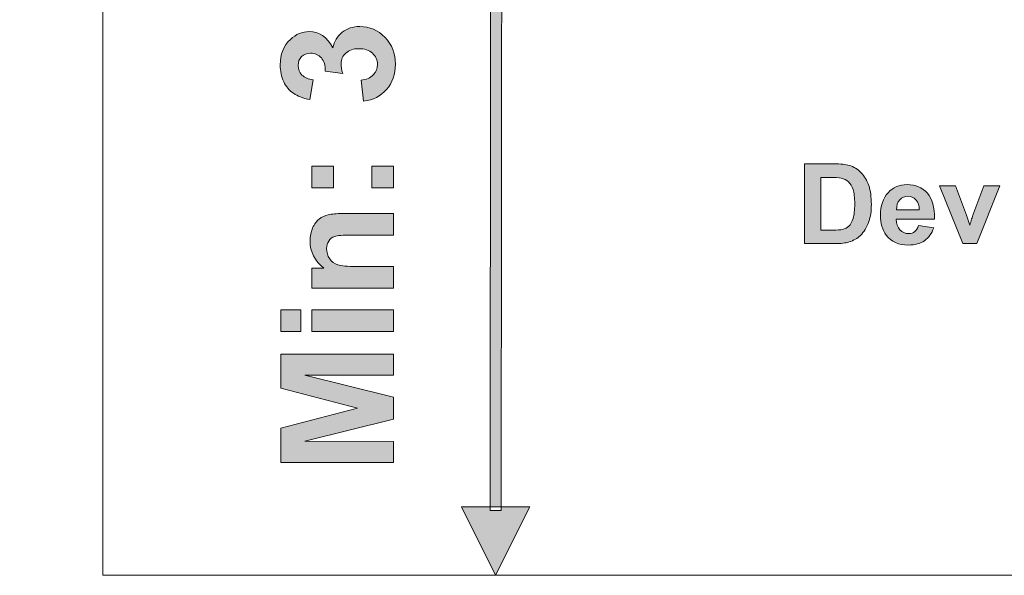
# Model space of a CAD drawing. Header units: millimetres. Extents: x 7 to 595, y -296 to -6.
# Tile 86 of 131: x 268 to 299, y -90 to -73. Entities that reach past the tile are written whole.
import ezdxf

# ---------------------------------------------------------------- set-up
doc = ezdxf.new("R2010")
doc.units = ezdxf.units.MM
doc.header["$MEASUREMENT"] = 0
doc.layers.add('Layer 1', color=7, linetype='Continuous', lineweight=0)

# ---------------------------------------------------------------- blocks, each defined once
blk = doc.blocks.new('Block_11')
at = {"layer": 'Layer 1', "true_color": 0x2c2a29, "transparency": 33554687}
h = blk.add_hatch(color=250, dxfattribs=at)
edge = h.paths.add_edge_path()
edge.add_spline(control_points=[(283.191, -90.21), (283.191, -90.21), (282.104, -88.032), (282.104, -88.032), (282.104, -88.032), (284.281, -88.034), (284.281, -88.034), (284.281, -88.034), (283.191, -90.21), (283.191, -90.21)], knot_values=[0, 0, 0, 0, 1, 1, 1, 2, 2, 2, 3, 3, 3, 3], degree=3, periodic=0)
edge = h.paths.add_edge_path()
edge.add_spline(control_points=[(283.017, -88.147), (283.017, -88.147), (283.042, -57.207), (283.042, -57.207), (283.042, -57.207), (283.395, -57.207), (283.395, -57.207), (283.395, -57.207), (283.369, -88.147), (283.369, -88.147), (283.369, -88.147), (283.017, -88.147), (283.017, -88.147), (283.017, -88.147), (283.017, -88.147), (283.017, -88.147)], knot_values=[0, 0, 0, 0, 1, 1, 1, 2, 2, 2, 3, 3, 3, 4, 4, 4, 5, 5, 5, 5], degree=3, periodic=0)
edge = h.paths.add_edge_path()
edge.add_spline(control_points=[(283.22, -55.144), (283.22, -55.144), (284.307, -57.322), (284.307, -57.322), (284.307, -57.322), (282.13, -57.32), (282.13, -57.32), (282.13, -57.32), (283.22, -55.144), (283.22, -55.144), (283.22, -55.144), (283.22, -55.144), (283.22, -55.144)], knot_values=[0, 0, 0, 0, 1, 1, 1, 2, 2, 2, 3, 3, 3, 4, 4, 4, 4], degree=3, periodic=0)
h = blk.add_hatch(color=250, dxfattribs=at)
edge = h.paths.add_edge_path()
edge.add_spline(control_points=[(279, -75.15), (279, -75.15), (278.919, -74.487), (278.919, -74.487), (279.089, -74.466), (279.218, -74.409), (279.308, -74.317), (279.398, -74.225), (279.443, -74.113), (279.443, -73.983), (279.443, -73.842), (279.389, -73.724), (279.281, -73.628), (279.174, -73.532), (279.03, -73.484), (278.847, -73.484), (278.674, -73.484), (278.537, -73.529), (278.437, -73.622), (278.336, -73.714), (278.285, -73.826), (278.285, -73.959), (278.285, -74.047), (278.303, -74.151), (278.337, -74.272), (278.337, -74.272), (277.781, -74.196), (277.781, -74.196), (277.786, -74.012), (277.746, -73.871), (277.66, -73.774), (277.575, -73.677), (277.461, -73.628), (277.319, -73.628), (277.198, -73.628), (277.103, -73.664), (277.03, -73.736), (276.959, -73.807), (276.923, -73.902), (276.923, -74.021), (276.923, -74.138), (276.964, -74.238), (277.045, -74.32), (277.127, -74.403), (277.246, -74.453), (277.402, -74.472), (277.402, -74.472), (277.295, -75.1), (277.295, -75.1), (277.077, -75.056), (276.903, -74.991), (276.773, -74.902), (276.643, -74.813), (276.541, -74.69), (276.466, -74.532), (276.392, -74.374), (276.354, -74.196), (276.354, -73.999), (276.354, -73.663), (276.462, -73.394), (276.677, -73.191), (276.853, -73.024), (277.053, -72.94), (277.275, -72.94), (277.589, -72.94), (277.841, -73.111), (278.028, -73.455), (278.072, -73.25), (278.17, -73.087), (278.323, -72.964), (278.477, -72.842), (278.661, -72.78), (278.877, -72.78), (279.191, -72.78), (279.459, -72.895), (279.68, -73.124), (279.901, -73.352), (280.012, -73.637), (280.012, -73.978), (280.012, -74.3), (279.918, -74.568), (279.731, -74.78), (279.545, -74.993), (279.301, -75.116), (279, -75.15)], knot_values=[0, 0, 0, 0, 1, 1, 1, 2, 2, 2, 3, 3, 3, 4, 4, 4, 5, 5, 5, 6, 6, 6, 7, 7, 7, 8, 8, 8, 9, 9, 9, 10, 10, 10, 11, 11, 11, 12, 12, 12, 13, 13, 13, 14, 14, 14, 15, 15, 15, 16, 16, 16, 17, 17, 17, 18, 18, 18, 19, 19, 19, 20, 20, 20, 21, 21, 21, 22, 22, 22, 23, 23, 23, 24, 24, 24, 25, 25, 25, 26, 26, 26, 27, 27, 27, 28, 28, 28, 28], degree=3, periodic=0)
at = {"layer": 'Layer 1', "true_color": 0x010101, "transparency": 33554687}
h = blk.add_hatch(color=18, dxfattribs=at)
edge = h.paths.add_edge_path()
edge.add_spline(control_points=[(293.509, -77.57), (293.509, -77.57), (293.509, -79.247), (293.509, -79.247), (293.509, -79.247), (293.889, -79.247), (293.889, -79.247), (294.032, -79.247), (294.134, -79.239), (294.197, -79.223), (294.281, -79.202), (294.349, -79.167), (294.403, -79.117), (294.458, -79.068), (294.502, -78.986), (294.536, -78.873), (294.571, -78.76), (294.588, -78.605), (294.588, -78.409), (294.588, -78.213), (294.571, -78.063), (294.536, -77.958), (294.502, -77.853), (294.454, -77.772), (294.392, -77.713), (294.33, -77.655), (294.252, -77.614), (294.156, -77.594), (294.085, -77.578), (293.945, -77.57), (293.738, -77.57), (293.738, -77.57), (293.509, -77.57), (293.509, -77.57)], knot_values=[0, 0, 0, 0, 1, 1, 1, 2, 2, 2, 3, 3, 3, 4, 4, 4, 5, 5, 5, 6, 6, 6, 7, 7, 7, 8, 8, 8, 9, 9, 9, 10, 10, 10, 11, 11, 11, 11], degree=3, periodic=0)
edge = h.paths.add_edge_path()
edge.add_spline(control_points=[(292.996, -77.141), (292.996, -77.141), (293.929, -77.141), (293.929, -77.141), (294.14, -77.141), (294.3, -77.157), (294.41, -77.19), (294.558, -77.233), (294.686, -77.311), (294.791, -77.423), (294.897, -77.535), (294.978, -77.672), (295.033, -77.834), (295.088, -77.995), (295.116, -78.195), (295.116, -78.433), (295.116, -78.641), (295.09, -78.821), (295.038, -78.972), (294.975, -79.156), (294.884, -79.305), (294.767, -79.419), (294.679, -79.506), (294.559, -79.573), (294.408, -79.622), (294.296, -79.658), (294.145, -79.675), (293.957, -79.675), (293.957, -79.675), (292.996, -79.675), (292.996, -79.675), (292.996, -79.675), (292.996, -77.141), (292.996, -77.141), (292.996, -77.141), (292.996, -77.141), (292.996, -77.141)], knot_values=[0, 0, 0, 0, 1, 1, 1, 2, 2, 2, 3, 3, 3, 4, 4, 4, 5, 5, 5, 6, 6, 6, 7, 7, 7, 8, 8, 8, 9, 9, 9, 10, 10, 10, 11, 11, 11, 12, 12, 12, 12], degree=3, periodic=0)
at = {"layer": 'Layer 1', "true_color": 0x2c2a29, "transparency": 33554687}
h = blk.add_hatch(color=250, dxfattribs=at)
edge = h.paths.add_edge_path()
edge.add_spline(control_points=[(279.947, -77.899), (279.947, -77.899), (279.263, -77.899), (279.263, -77.899), (279.263, -77.899), (279.263, -77.215), (279.263, -77.215), (279.263, -77.215), (279.947, -77.215), (279.947, -77.215), (279.947, -77.215), (279.947, -77.899), (279.947, -77.899)], knot_values=[0, 0, 0, 0, 1, 1, 1, 2, 2, 2, 3, 3, 3, 4, 4, 4, 4], degree=3, periodic=0)
edge = h.paths.add_edge_path()
edge.add_spline(control_points=[(278.041, -77.899), (278.041, -77.899), (277.357, -77.899), (277.357, -77.899), (277.357, -77.899), (277.357, -77.215), (277.357, -77.215), (277.357, -77.215), (278.041, -77.215), (278.041, -77.215), (278.041, -77.215), (278.041, -77.899), (278.041, -77.899), (278.041, -77.899), (278.041, -77.899), (278.041, -77.899)], knot_values=[0, 0, 0, 0, 1, 1, 1, 2, 2, 2, 3, 3, 3, 4, 4, 4, 5, 5, 5, 5], degree=3, periodic=0)
at = {"layer": 'Layer 1', "true_color": 0x010101, "transparency": 33554687}
h = blk.add_hatch(color=18, dxfattribs=at)
edge = h.paths.add_edge_path()
edge.add_spline(control_points=[(296.638, -78.603), (296.634, -78.462), (296.599, -78.355), (296.53, -78.282), (296.46, -78.208), (296.377, -78.171), (296.278, -78.171), (296.172, -78.171), (296.085, -78.21), (296.016, -78.287), (295.947, -78.365), (295.913, -78.47), (295.914, -78.603), (295.914, -78.603), (296.638, -78.603), (296.638, -78.603)], knot_values=[0, 0, 0, 0, 1, 1, 1, 2, 2, 2, 3, 3, 3, 4, 4, 4, 5, 5, 5, 5], degree=3, periodic=0)
edge = h.paths.add_edge_path()
edge.add_spline(control_points=[(296.61, -79.095), (296.61, -79.095), (297.094, -79.176), (297.094, -79.176), (297.033, -79.354), (296.934, -79.489), (296.8, -79.582), (296.666, -79.675), (296.498, -79.721), (296.296, -79.721), (295.977, -79.721), (295.741, -79.617), (295.588, -79.408), (295.467, -79.241), (295.406, -79.029), (295.406, -78.774), (295.406, -78.47), (295.486, -78.231), (295.645, -78.059), (295.803, -77.886), (296.005, -77.8), (296.247, -77.8), (296.52, -77.8), (296.735, -77.89), (296.893, -78.07), (297.051, -78.251), (297.126, -78.527), (297.119, -78.9), (297.119, -78.9), (295.905, -78.9), (295.905, -78.9), (295.909, -79.044), (295.948, -79.156), (296.023, -79.236), (296.097, -79.317), (296.19, -79.357), (296.301, -79.357), (296.377, -79.357), (296.441, -79.336), (296.492, -79.295), (296.544, -79.254), (296.583, -79.187), (296.61, -79.095), (296.61, -79.095), (296.61, -79.095), (296.61, -79.095)], knot_values=[0, 0, 0, 0, 1, 1, 1, 2, 2, 2, 3, 3, 3, 4, 4, 4, 5, 5, 5, 6, 6, 6, 7, 7, 7, 8, 8, 8, 9, 9, 9, 10, 10, 10, 11, 11, 11, 12, 12, 12, 13, 13, 13, 14, 14, 14, 15, 15, 15, 15], degree=3, periodic=0)
h = blk.add_hatch(color=18, dxfattribs=at)
edge = h.paths.add_edge_path()
edge.add_spline(control_points=[(298.021, -79.675), (298.021, -79.675), (297.281, -77.839), (297.281, -77.839), (297.281, -77.839), (297.791, -77.839), (297.791, -77.839), (297.791, -77.839), (298.136, -78.776), (298.136, -78.776), (298.136, -78.776), (298.236, -79.089), (298.236, -79.089), (298.263, -79.009), (298.28, -78.957), (298.286, -78.931), (298.303, -78.88), (298.32, -78.828), (298.339, -78.776), (298.339, -78.776), (298.689, -77.839), (298.689, -77.839), (298.689, -77.839), (299.188, -77.839), (299.188, -77.839), (299.188, -77.839), (298.459, -79.675), (298.459, -79.675), (298.459, -79.675), (298.021, -79.675), (298.021, -79.675)], knot_values=[0, 0, 0, 0, 1, 1, 1, 2, 2, 2, 3, 3, 3, 4, 4, 4, 5, 5, 5, 6, 6, 6, 7, 7, 7, 8, 8, 8, 9, 9, 9, 10, 10, 10, 10], degree=3, periodic=0)
at = {"layer": 'Layer 1', "true_color": 0x2c2a29, "transparency": 33554687}
h = blk.add_hatch(color=250, dxfattribs=at)
edge = h.paths.add_edge_path()
edge.add_spline(control_points=[(279.947, -78.721), (279.947, -78.721), (279.947, -79.405), (279.947, -79.405), (279.947, -79.405), (278.627, -79.405), (278.627, -79.405), (278.348, -79.405), (278.167, -79.42), (278.086, -79.449), (278.003, -79.479), (277.94, -79.526), (277.894, -79.593), (277.849, -79.659), (277.826, -79.739), (277.826, -79.832), (277.826, -79.952), (277.859, -80.059), (277.924, -80.154), (277.988, -80.25), (278.075, -80.314), (278.181, -80.349), (278.289, -80.385), (278.486, -80.403), (278.776, -80.403), (278.776, -80.403), (279.947, -80.403), (279.947, -80.403), (279.947, -80.403), (279.947, -81.086), (279.947, -81.086), (279.947, -81.086), (277.357, -81.086), (277.357, -81.086), (277.357, -81.086), (277.357, -80.452), (277.357, -80.452), (277.357, -80.452), (277.737, -80.452), (277.737, -80.452), (277.447, -80.225), (277.302, -79.94), (277.302, -79.595), (277.302, -79.444), (277.33, -79.305), (277.384, -79.179), (277.439, -79.053), (277.508, -78.958), (277.592, -78.894), (277.677, -78.829), (277.772, -78.784), (277.879, -78.759), (277.987, -78.734), (278.14, -78.721), (278.339, -78.721), (278.339, -78.721), (279.947, -78.721), (279.947, -78.721)], knot_values=[0, 0, 0, 0, 1, 1, 1, 2, 2, 2, 3, 3, 3, 4, 4, 4, 5, 5, 5, 6, 6, 6, 7, 7, 7, 8, 8, 8, 9, 9, 9, 10, 10, 10, 11, 11, 11, 12, 12, 12, 13, 13, 13, 14, 14, 14, 15, 15, 15, 16, 16, 16, 17, 17, 17, 18, 18, 18, 19, 19, 19, 19], degree=3, periodic=0)
h = blk.add_hatch(color=250, dxfattribs=at)
edge = h.paths.add_edge_path()
edge.add_spline(control_points=[(279.947, -82.462), (279.947, -82.462), (277.357, -82.462), (277.357, -82.462), (277.357, -82.462), (277.357, -81.779), (277.357, -81.779), (277.357, -81.779), (279.947, -81.779), (279.947, -81.779), (279.947, -81.779), (279.947, -82.462), (279.947, -82.462)], knot_values=[0, 0, 0, 0, 1, 1, 1, 2, 2, 2, 3, 3, 3, 4, 4, 4, 4], degree=3, periodic=0)
edge = h.paths.add_edge_path()
edge.add_spline(control_points=[(277.008, -82.462), (277.008, -82.462), (276.374, -82.462), (276.374, -82.462), (276.374, -82.462), (276.374, -81.779), (276.374, -81.779), (276.374, -81.779), (277.008, -81.779), (277.008, -81.779), (277.008, -81.779), (277.008, -82.462), (277.008, -82.462), (277.008, -82.462), (277.008, -82.462), (277.008, -82.462)], knot_values=[0, 0, 0, 0, 1, 1, 1, 2, 2, 2, 3, 3, 3, 4, 4, 4, 5, 5, 5, 5], degree=3, periodic=0)
blk.add_hatch(color=250, dxfattribs=at).paths.add_polyline_path([(279.947, -86.624), (276.374, -86.624), (276.374, -85.54), (278.811, -84.9), (276.374, -84.267), (276.374, -83.181), (279.947, -83.181), (279.947, -83.849), (277.134, -83.852), (279.947, -84.556), (279.947, -85.251), (277.134, -85.953), (279.947, -85.955)])
at = {"layer": 'Layer 1', "color": 242, "lineweight": 0, "true_color": 0xe32227}
blk.add_lwpolyline([(270.726, -90.21), (345.726, -90.21), (345.726, -15.21), (291.732, -15.21), (270.726, -40.223), (270.726, -55.21), (230.726, -55.21), (234.694, -60.317), (270.726, -62.645)], close=True, dxfattribs=at)
at = {"layer": 'Layer 1'}
blk.add_lwpolyline([(279.947, -86.624), (276.374, -86.624), (276.374, -85.54), (278.811, -84.9), (276.374, -84.267), (276.374, -83.181), (279.947, -83.181), (279.947, -83.849), (277.134, -83.852), (279.947, -84.556), (279.947, -85.251), (277.134, -85.953), (279.947, -85.955)], close=True, dxfattribs=at)
for points, knots in [([(283.017, -88.147), (283.017, -88.147), (283.042, -57.207), (283.042, -57.207), (283.042, -57.207), (283.395, -57.207), (283.395, -57.207), (283.395, -57.207), (283.369, -88.147), (283.369, -88.147), (283.369, -88.147), (283.017, -88.147), (283.017, -88.147), (283.017, -88.147), (283.017, -88.147), (283.017, -88.147)], [0, 0, 0, 0, 1, 1, 1, 2, 2, 2, 3, 3, 3, 4, 4, 4, 5, 5, 5, 5]), ([(279, -75.15), (279, -75.15), (278.919, -74.487), (278.919, -74.487), (279.089, -74.466), (279.218, -74.409), (279.308, -74.317), (279.398, -74.225), (279.443, -74.113), (279.443, -73.983), (279.443, -73.842), (279.389, -73.724), (279.281, -73.628), (279.174, -73.532), (279.03, -73.484), (278.847, -73.484), (278.674, -73.484), (278.537, -73.529), (278.437, -73.622), (278.336, -73.714), (278.285, -73.826), (278.285, -73.959), (278.285, -74.047), (278.303, -74.151), (278.337, -74.272), (278.337, -74.272), (277.781, -74.196), (277.781, -74.196), (277.786, -74.012), (277.746, -73.871), (277.66, -73.774), (277.575, -73.677), (277.461, -73.628), (277.319, -73.628), (277.198, -73.628), (277.103, -73.664), (277.03, -73.736), (276.959, -73.807), (276.923, -73.902), (276.923, -74.021), (276.923, -74.138), (276.964, -74.238), (277.045, -74.32), (277.127, -74.403), (277.246, -74.453), (277.402, -74.472), (277.402, -74.472), (277.295, -75.1), (277.295, -75.1), (277.077, -75.056), (276.903, -74.991), (276.773, -74.902), (276.643, -74.813), (276.541, -74.69), (276.466, -74.532), (276.392, -74.374), (276.354, -74.196), (276.354, -73.999), (276.354, -73.663), (276.462, -73.394), (276.677, -73.191), (276.853, -73.024), (277.053, -72.94), (277.275, -72.94), (277.589, -72.94), (277.841, -73.111), (278.028, -73.455), (278.072, -73.25), (278.17, -73.087), (278.323, -72.964), (278.477, -72.842), (278.661, -72.78), (278.877, -72.78), (279.191, -72.78), (279.459, -72.895), (279.68, -73.124), (279.901, -73.352), (280.012, -73.637), (280.012, -73.978), (280.012, -74.3), (279.918, -74.568), (279.731, -74.78), (279.545, -74.993), (279.301, -75.116), (279, -75.15)], [0, 0, 0, 0, 1, 1, 1, 2, 2, 2, 3, 3, 3, 4, 4, 4, 5, 5, 5, 6, 6, 6, 7, 7, 7, 8, 8, 8, 9, 9, 9, 10, 10, 10, 11, 11, 11, 12, 12, 12, 13, 13, 13, 14, 14, 14, 15, 15, 15, 16, 16, 16, 17, 17, 17, 18, 18, 18, 19, 19, 19, 20, 20, 20, 21, 21, 21, 22, 22, 22, 23, 23, 23, 24, 24, 24, 25, 25, 25, 26, 26, 26, 27, 27, 27, 28, 28, 28, 28]), ([(292.996, -77.141), (292.996, -77.141), (293.929, -77.141), (293.929, -77.141), (294.14, -77.141), (294.3, -77.157), (294.41, -77.19), (294.558, -77.233), (294.686, -77.311), (294.791, -77.423), (294.897, -77.535), (294.978, -77.672), (295.033, -77.834), (295.088, -77.995), (295.116, -78.195), (295.116, -78.433), (295.116, -78.641), (295.09, -78.821), (295.038, -78.972), (294.975, -79.156), (294.884, -79.305), (294.767, -79.419), (294.679, -79.506), (294.559, -79.573), (294.408, -79.622), (294.296, -79.658), (294.145, -79.675), (293.957, -79.675), (293.957, -79.675), (292.996, -79.675), (292.996, -79.675), (292.996, -79.675), (292.996, -77.141), (292.996, -77.141), (292.996, -77.141), (292.996, -77.141), (292.996, -77.141)], [0, 0, 0, 0, 1, 1, 1, 2, 2, 2, 3, 3, 3, 4, 4, 4, 5, 5, 5, 6, 6, 6, 7, 7, 7, 8, 8, 8, 9, 9, 9, 10, 10, 10, 11, 11, 11, 12, 12, 12, 12]), ([(278.041, -77.899), (278.041, -77.899), (277.357, -77.899), (277.357, -77.899), (277.357, -77.899), (277.357, -77.215), (277.357, -77.215), (277.357, -77.215), (278.041, -77.215), (278.041, -77.215), (278.041, -77.215), (278.041, -77.899), (278.041, -77.899), (278.041, -77.899), (278.041, -77.899), (278.041, -77.899)], [0, 0, 0, 0, 1, 1, 1, 2, 2, 2, 3, 3, 3, 4, 4, 4, 5, 5, 5, 5]), ([(279.947, -77.899), (279.947, -77.899), (279.263, -77.899), (279.263, -77.899), (279.263, -77.899), (279.263, -77.215), (279.263, -77.215), (279.263, -77.215), (279.947, -77.215), (279.947, -77.215), (279.947, -77.215), (279.947, -77.899), (279.947, -77.899)], [0, 0, 0, 0, 1, 1, 1, 2, 2, 2, 3, 3, 3, 4, 4, 4, 4]), ([(293.509, -77.57), (293.509, -77.57), (293.509, -79.247), (293.509, -79.247), (293.509, -79.247), (293.889, -79.247), (293.889, -79.247), (294.032, -79.247), (294.134, -79.239), (294.197, -79.223), (294.281, -79.202), (294.349, -79.167), (294.403, -79.117), (294.458, -79.068), (294.502, -78.986), (294.536, -78.873), (294.571, -78.76), (294.588, -78.605), (294.588, -78.409), (294.588, -78.213), (294.571, -78.063), (294.536, -77.958), (294.502, -77.853), (294.454, -77.772), (294.392, -77.713), (294.33, -77.655), (294.252, -77.614), (294.156, -77.594), (294.085, -77.578), (293.945, -77.57), (293.738, -77.57), (293.738, -77.57), (293.509, -77.57), (293.509, -77.57)], [0, 0, 0, 0, 1, 1, 1, 2, 2, 2, 3, 3, 3, 4, 4, 4, 5, 5, 5, 6, 6, 6, 7, 7, 7, 8, 8, 8, 9, 9, 9, 10, 10, 10, 11, 11, 11, 11]), ([(296.61, -79.095), (296.61, -79.095), (297.094, -79.176), (297.094, -79.176), (297.033, -79.354), (296.934, -79.489), (296.8, -79.582), (296.666, -79.675), (296.498, -79.721), (296.296, -79.721), (295.977, -79.721), (295.741, -79.617), (295.588, -79.408), (295.467, -79.241), (295.406, -79.029), (295.406, -78.774), (295.406, -78.47), (295.486, -78.231), (295.645, -78.059), (295.803, -77.886), (296.005, -77.8), (296.247, -77.8), (296.52, -77.8), (296.735, -77.89), (296.893, -78.07), (297.051, -78.251), (297.126, -78.527), (297.119, -78.9), (297.119, -78.9), (295.905, -78.9), (295.905, -78.9), (295.909, -79.044), (295.948, -79.156), (296.023, -79.236), (296.097, -79.317), (296.19, -79.357), (296.301, -79.357), (296.377, -79.357), (296.441, -79.336), (296.492, -79.295), (296.544, -79.254), (296.583, -79.187), (296.61, -79.095), (296.61, -79.095), (296.61, -79.095), (296.61, -79.095)], [0, 0, 0, 0, 1, 1, 1, 2, 2, 2, 3, 3, 3, 4, 4, 4, 5, 5, 5, 6, 6, 6, 7, 7, 7, 8, 8, 8, 9, 9, 9, 10, 10, 10, 11, 11, 11, 12, 12, 12, 13, 13, 13, 14, 14, 14, 15, 15, 15, 15]), ([(298.021, -79.675), (298.021, -79.675), (297.281, -77.839), (297.281, -77.839), (297.281, -77.839), (297.791, -77.839), (297.791, -77.839), (297.791, -77.839), (298.136, -78.776), (298.136, -78.776), (298.136, -78.776), (298.236, -79.089), (298.236, -79.089), (298.263, -79.009), (298.28, -78.957), (298.286, -78.931), (298.303, -78.88), (298.32, -78.828), (298.339, -78.776), (298.339, -78.776), (298.689, -77.839), (298.689, -77.839), (298.689, -77.839), (299.188, -77.839), (299.188, -77.839), (299.188, -77.839), (298.459, -79.675), (298.459, -79.675), (298.459, -79.675), (298.021, -79.675), (298.021, -79.675)], [0, 0, 0, 0, 1, 1, 1, 2, 2, 2, 3, 3, 3, 4, 4, 4, 5, 5, 5, 6, 6, 6, 7, 7, 7, 8, 8, 8, 9, 9, 9, 10, 10, 10, 10]), ([(296.638, -78.603), (296.634, -78.462), (296.599, -78.355), (296.53, -78.282), (296.46, -78.208), (296.377, -78.171), (296.278, -78.171), (296.172, -78.171), (296.085, -78.21), (296.016, -78.287), (295.947, -78.365), (295.913, -78.47), (295.914, -78.603), (295.914, -78.603), (296.638, -78.603), (296.638, -78.603)], [0, 0, 0, 0, 1, 1, 1, 2, 2, 2, 3, 3, 3, 4, 4, 4, 5, 5, 5, 5]), ([(279.947, -78.721), (279.947, -78.721), (279.947, -79.405), (279.947, -79.405), (279.947, -79.405), (278.627, -79.405), (278.627, -79.405), (278.348, -79.405), (278.167, -79.42), (278.086, -79.449), (278.003, -79.479), (277.94, -79.526), (277.894, -79.593), (277.849, -79.659), (277.826, -79.739), (277.826, -79.832), (277.826, -79.952), (277.859, -80.059), (277.924, -80.154), (277.988, -80.25), (278.075, -80.314), (278.181, -80.349), (278.289, -80.385), (278.486, -80.403), (278.776, -80.403), (278.776, -80.403), (279.947, -80.403), (279.947, -80.403), (279.947, -80.403), (279.947, -81.086), (279.947, -81.086), (279.947, -81.086), (277.357, -81.086), (277.357, -81.086), (277.357, -81.086), (277.357, -80.452), (277.357, -80.452), (277.357, -80.452), (277.737, -80.452), (277.737, -80.452), (277.447, -80.225), (277.302, -79.94), (277.302, -79.595), (277.302, -79.444), (277.33, -79.305), (277.384, -79.179), (277.439, -79.053), (277.508, -78.958), (277.592, -78.894), (277.677, -78.829), (277.772, -78.784), (277.879, -78.759), (277.987, -78.734), (278.14, -78.721), (278.339, -78.721), (278.339, -78.721), (279.947, -78.721), (279.947, -78.721)], [0, 0, 0, 0, 1, 1, 1, 2, 2, 2, 3, 3, 3, 4, 4, 4, 5, 5, 5, 6, 6, 6, 7, 7, 7, 8, 8, 8, 9, 9, 9, 10, 10, 10, 11, 11, 11, 12, 12, 12, 13, 13, 13, 14, 14, 14, 15, 15, 15, 16, 16, 16, 17, 17, 17, 18, 18, 18, 19, 19, 19, 19]), ([(277.008, -82.462), (277.008, -82.462), (276.374, -82.462), (276.374, -82.462), (276.374, -82.462), (276.374, -81.779), (276.374, -81.779), (276.374, -81.779), (277.008, -81.779), (277.008, -81.779), (277.008, -81.779), (277.008, -82.462), (277.008, -82.462), (277.008, -82.462), (277.008, -82.462), (277.008, -82.462)], [0, 0, 0, 0, 1, 1, 1, 2, 2, 2, 3, 3, 3, 4, 4, 4, 5, 5, 5, 5]), ([(279.947, -82.462), (279.947, -82.462), (277.357, -82.462), (277.357, -82.462), (277.357, -82.462), (277.357, -81.779), (277.357, -81.779), (277.357, -81.779), (279.947, -81.779), (279.947, -81.779), (279.947, -81.779), (279.947, -82.462), (279.947, -82.462)], [0, 0, 0, 0, 1, 1, 1, 2, 2, 2, 3, 3, 3, 4, 4, 4, 4]), ([(283.191, -90.21), (283.191, -90.21), (282.104, -88.032), (282.104, -88.032), (282.104, -88.032), (284.281, -88.034), (284.281, -88.034), (284.281, -88.034), (283.191, -90.21), (283.191, -90.21)], [0, 0, 0, 0, 1, 1, 1, 2, 2, 2, 3, 3, 3, 3])]:
    blk.add_open_spline(points, degree=3, knots=knots, dxfattribs=at)

msp = doc.modelspace()

# ---------------------------------------------------------------- block references
at = {"layer": 'Layer 1'}
msp.add_blockref('Block_11', (0, 0), dxfattribs=at)

doc.saveas('drawing.dxf')
